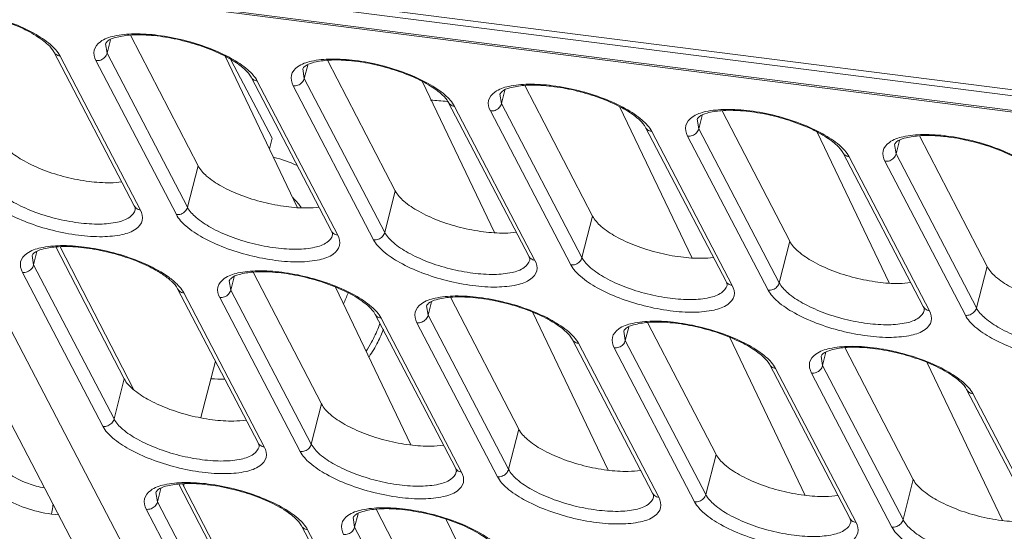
# Model space of a CAD drawing. Header units: millimetres. Extents: x -473 to 23648, y -382 to 1866.
# Tile 156 of 256: x 5666 to 5718, y 420 to 447. Entities that reach past the tile are written whole.
import ezdxf

# ---------------------------------------------------------------- set-up
doc = ezdxf.new("R2010")
doc.units = ezdxf.units.MM
doc.header["$LTSCALE"] = 80
for name, color, linetype in [('08_ALL_DRAFTS', 7, 'CONTINUOUS'), ('09_ALL_ROUNDS', 7, 'CONTINUOUS'), ('20_ALL_FEATURES', 7, 'CONTINUOUS')]:
    doc.layers.add(name, color=color, linetype=linetype)

msp = doc.modelspace()

# ---------------------------------------------------------------- linework, layer by layer
at = {"layer": '08_ALL_DRAFTS', "linetype": 'Continuous', "lineweight": 0}
for p, q in [((5672.118, 427.696), (5668.221, 435.259)), ((5676.338, 419.506), (5674.682, 422.72))]:
    msp.add_line(p, q, dxfattribs=at)
at = {"layer": '09_ALL_ROUNDS', "linetype": 'Continuous', "lineweight": 0}
for p, q in [((5644.019, 452.776), (5775.88, 435.943)), ((5776.317, 435.107), (5644.456, 451.94)), ((5776.419, 435.016), (5644.558, 451.849)), ((5652.602, 450.822), (5672.457, 412.807)), ((5655.36, 450.47), (5676.402, 410.183)), ((5670.695, 445.511), (5670.613, 446.012)), ((5670.695, 445.511), (5670.875, 446.218)), ((5667.88, 445.582), (5672.137, 437.432)), ((5674.952, 437.36), (5670.695, 445.511)), ((5668.209, 445.363), (5672.466, 437.213)), ((5674.363, 436.971), (5670.106, 445.121)), ((5680.761, 437.355), (5676.958, 445.322)), ((5681.13, 444.179), (5681.31, 444.885)), ((5681.13, 444.179), (5681.048, 444.68)), ((5678.315, 444.25), (5682.572, 436.1)), ((5678.644, 444.031), (5682.901, 435.881)), ((5685.387, 436.028), (5681.13, 444.179)), ((5691.196, 436.023), (5687.393, 443.99)), ((5684.798, 435.639), (5680.541, 443.789)), ((5691.565, 442.847), (5691.483, 443.348)), ((5691.565, 442.847), (5691.745, 443.553)), ((5688.75, 442.918), (5693.008, 434.767)), ((5695.822, 434.696), (5691.565, 442.847)), ((5689.079, 442.699), (5693.336, 434.549)), ((5695.234, 434.307), (5690.976, 442.457)), ((5701.631, 434.691), (5697.828, 442.658)), ((5702, 441.515), (5701.918, 442.016)), ((5702, 441.515), (5702.18, 442.221)), ((5699.186, 441.586), (5703.443, 433.435)), ((5699.514, 441.367), (5703.771, 433.217)), ((5706.257, 433.364), (5702, 441.515)), ((5712.066, 433.359), (5708.263, 441.326)), ((5705.669, 432.974), (5701.412, 441.125)), ((5712.435, 440.182), (5712.353, 440.684)), ((5712.435, 440.182), (5712.615, 440.889)), ((5709.621, 440.254), (5713.878, 432.103)), ((5716.692, 432.032), (5712.435, 440.182)), ((5709.949, 440.035), (5714.206, 431.885)), ((5716.104, 431.642), (5711.847, 439.793)), ((5674.952, 437.36), (5675.51, 439.556)), ((5685.387, 436.028), (5685.946, 438.224)), ((5695.822, 434.696), (5696.381, 436.892)), ((5706.257, 433.364), (5706.816, 435.56)), ((5666.809, 434.304), (5666.989, 435.01)), ((5666.809, 434.304), (5666.727, 434.805)), ((5670.478, 425.764), (5666.221, 433.914)), ((5671.067, 426.153), (5666.809, 434.304)), ((5716.692, 432.032), (5717.251, 434.227)), ((5677.244, 432.972), (5677.162, 433.473)), ((5677.244, 432.972), (5677.424, 433.678)), ((5674.43, 433.043), (5678.687, 424.892)), ((5681.502, 424.821), (5677.244, 432.972)), ((5686.765, 424.777), (5682.778, 433.129)), ((5674.758, 432.824), (5679.016, 424.674)), ((5680.913, 424.431), (5676.656, 432.582)), ((5687.68, 431.639), (5687.598, 432.141)), ((5687.68, 431.639), (5687.859, 432.346)), ((5684.865, 431.711), (5689.122, 423.56)), ((5685.193, 431.492), (5689.451, 423.342)), ((5691.937, 423.489), (5687.68, 431.639)), ((5697.2, 423.445), (5693.213, 431.797)), ((5691.348, 423.099), (5687.091, 431.25)), ((5698.115, 430.307), (5698.033, 430.809)), ((5698.115, 430.307), (5698.294, 431.014)), ((5695.3, 430.379), (5699.557, 422.228)), ((5702.372, 422.157), (5698.115, 430.307)), ((5707.635, 422.112), (5703.648, 430.465)), ((5695.629, 430.16), (5699.886, 422.009)), ((5701.783, 421.767), (5697.526, 429.918)), ((5708.55, 428.975), (5708.468, 429.477)), ((5708.55, 428.975), (5708.729, 429.682)), ((5705.735, 429.047), (5709.992, 420.896)), ((5706.064, 428.828), (5710.321, 420.677)), ((5712.807, 420.825), (5708.55, 428.975)), ((5718.07, 420.78), (5714.084, 429.133)), ((5671.067, 426.153), (5671.607, 428.278)), ((5712.218, 420.435), (5707.961, 428.586)), ((5716.17, 427.714), (5720.427, 419.564)), ((5716.499, 427.496), (5720.756, 419.345)), ((5681.502, 424.821), (5682.042, 426.946)), ((5691.937, 423.489), (5692.477, 425.614)), ((5702.372, 422.157), (5702.912, 424.282)), ((5673.359, 421.764), (5673.538, 422.471)), ((5712.807, 420.825), (5713.347, 422.949)), ((5673.359, 421.764), (5673.277, 422.266)), ((5677.616, 413.614), (5673.359, 421.764)), ((5668.14, 421.073), (5667.755, 421.122)), ((5677.027, 413.224), (5672.77, 421.375)), ((5683.794, 420.432), (5683.712, 420.934)), ((5683.794, 420.432), (5683.974, 421.139)), ((5680.979, 420.504), (5685.236, 412.353)), ((5688.051, 412.282), (5683.794, 420.432)), ((5690.374, 417.216), (5688.643, 420.842)), ((5681.308, 420.285), (5685.565, 412.134))]:
    msp.add_line(p, q, dxfattribs=at)
for centre, radius, start, end in [((5690.211, 465.721), 22.814, 263.9744, 266.1803), ((5690.221, 465.864), 22.957, 266.1782, 266.3402), ((5671.942, 431.099), 3.187, 46.8069, 49.7155), ((5671.494, 430.249), 4.208, 49.0613, 53.0849)]:
    msp.add_arc(centre, radius, start, end, dxfattribs=at)
for points, knots in [([(5667.573, 445.962), (5667.381, 446.143), (5666.88, 446.503), (5665.972, 446.962), (5664.868, 447.364), (5663.678, 447.659), (5662.527, 447.815), (5661.526, 447.832), (5660.797, 447.713), (5660.343, 447.559), (5660.206, 447.395), (5660.178, 447.344)], [0, 0, 0, 0, 0.790711, 1.837041, 3.046555, 4.308139, 5.505741, 6.528896, 7.286851, 7.737953, 7.91093, 7.91093, 7.91093, 7.91093]), ([(5660.635, 447.75), (5660.979, 447.825), (5661.76, 447.899), (5663.002, 447.81), (5664.335, 447.553), (5665.633, 447.147), (5666.772, 446.632), (5667.433, 446.2), (5667.701, 445.967)], [0, 0, 0, 0, 1.057978, 2.333062, 3.726785, 5.122432, 6.403071, 7.469547, 7.469547, 7.469547, 7.469547]), ([(5670.106, 445.121), (5670.02, 445.287), (5669.918, 445.698), (5670.379, 446.225), (5670.814, 446.362), (5671.07, 446.418)], [0, 0, 0, 0, 0.560358, 1.117798, 1.903198, 1.903198, 1.903198, 1.903198]), ([(5678.009, 444.63), (5677.816, 444.811), (5677.315, 445.171), (5676.407, 445.63), (5675.303, 446.032), (5674.113, 446.327), (5672.962, 446.483), (5671.962, 446.5), (5671.232, 446.381), (5670.778, 446.227), (5670.641, 446.063), (5670.613, 446.012)], [0, 0, 0, 0, 0.790711, 1.837041, 3.046555, 4.308139, 5.505741, 6.528896, 7.286851, 7.737953, 7.91093, 7.91093, 7.91093, 7.91093]), ([(5671.07, 446.418), (5671.415, 446.493), (5672.195, 446.567), (5673.437, 446.478), (5674.771, 446.221), (5676.068, 445.815), (5677.208, 445.3), (5677.868, 444.868), (5678.136, 444.635)], [0, 0, 0, 0, 1.057978, 2.333062, 3.726785, 5.122432, 6.403071, 7.469547, 7.469547, 7.469547, 7.469547]), ([(5668.209, 445.363), (5668.13, 445.374), (5667.996, 445.425), (5667.906, 445.533), (5667.88, 445.582)], [0, 0, 0, 0, 0.2396081, 0.406425, 0.406425, 0.406425, 0.406425]), ([(5670.106, 445.121), (5670.19, 445.111), (5670.368, 445.133), (5670.586, 445.277), (5670.675, 445.431), (5670.695, 445.511)], [0, 0, 0, 0, 0.2542771, 0.5127048, 0.7610326, 0.7610326, 0.7610326, 0.7610326]), ([(5680.541, 443.789), (5680.455, 443.955), (5680.353, 444.366), (5680.814, 444.893), (5681.249, 445.03), (5681.505, 445.086)], [0, 0, 0, 0, 0.560358, 1.117798, 1.903198, 1.903198, 1.903198, 1.903198]), ([(5688.444, 443.298), (5688.252, 443.478), (5687.75, 443.838), (5686.842, 444.298), (5685.738, 444.7), (5684.548, 444.995), (5683.397, 445.151), (5682.397, 445.168), (5681.667, 445.049), (5681.213, 444.895), (5681.076, 444.731), (5681.048, 444.68)], [0, 0, 0, 0, 0.790711, 1.837041, 3.046555, 4.308139, 5.505741, 6.528896, 7.286851, 7.737953, 7.91093, 7.91093, 7.91093, 7.91093]), ([(5681.505, 445.086), (5681.85, 445.161), (5682.63, 445.235), (5683.872, 445.146), (5685.206, 444.889), (5686.503, 444.483), (5687.643, 443.968), (5688.303, 443.536), (5688.571, 443.303)], [0, 0, 0, 0, 1.057978, 2.333062, 3.726785, 5.122432, 6.403071, 7.469547, 7.469547, 7.469547, 7.469547]), ([(5678.644, 444.031), (5678.565, 444.042), (5678.431, 444.093), (5678.341, 444.201), (5678.315, 444.25)], [0, 0, 0, 0, 0.2396081, 0.406425, 0.406425, 0.406425, 0.406425]), ([(5680.541, 443.789), (5680.625, 443.778), (5680.803, 443.801), (5681.021, 443.945), (5681.11, 444.099), (5681.13, 444.179)], [0, 0, 0, 0, 0.2542771, 0.5127048, 0.7610326, 0.7610326, 0.7610326, 0.7610326]), ([(5698.879, 441.966), (5698.687, 442.146), (5698.185, 442.506), (5697.277, 442.966), (5696.173, 443.368), (5694.983, 443.663), (5693.832, 443.818), (5692.832, 443.836), (5692.102, 443.717), (5691.648, 443.563), (5691.511, 443.398), (5691.483, 443.348)], [0, 0, 0, 0, 0.790711, 1.837041, 3.046555, 4.308139, 5.505741, 6.528896, 7.286851, 7.737953, 7.91093, 7.91093, 7.91093, 7.91093]), ([(5691.94, 443.754), (5692.285, 443.829), (5693.065, 443.903), (5694.307, 443.814), (5695.641, 443.557), (5696.938, 443.151), (5698.078, 442.636), (5698.738, 442.204), (5699.007, 441.971)], [0, 0, 0, 0, 1.057978, 2.333062, 3.726785, 5.122432, 6.403071, 7.469547, 7.469547, 7.469547, 7.469547]), ([(5690.976, 442.457), (5690.89, 442.623), (5690.788, 443.034), (5691.249, 443.561), (5691.684, 443.698), (5691.94, 443.754)], [0, 0, 0, 0, 0.560358, 1.117798, 1.903198, 1.903198, 1.903198, 1.903198]), ([(5689.079, 442.699), (5689, 442.709), (5688.866, 442.761), (5688.776, 442.869), (5688.751, 442.918)], [0, 0, 0, 0, 0.2396081, 0.406425, 0.406425, 0.406425, 0.406425]), ([(5690.976, 442.457), (5691.061, 442.446), (5691.238, 442.469), (5691.456, 442.613), (5691.545, 442.766), (5691.565, 442.847)], [0, 0, 0, 0, 0.2542771, 0.5127048, 0.7610326, 0.7610326, 0.7610326, 0.7610326]), ([(5701.412, 441.125), (5701.325, 441.291), (5701.223, 441.702), (5701.684, 442.229), (5702.119, 442.366), (5702.375, 442.422)], [0, 0, 0, 0, 0.560358, 1.117798, 1.903198, 1.903198, 1.903198, 1.903198]), ([(5709.314, 440.634), (5709.122, 440.814), (5708.62, 441.174), (5707.712, 441.633), (5706.608, 442.036), (5705.418, 442.33), (5704.267, 442.486), (5703.267, 442.503), (5702.538, 442.385), (5702.083, 442.231), (5701.946, 442.066), (5701.918, 442.016)], [0, 0, 0, 0, 0.790711, 1.837041, 3.046555, 4.308139, 5.505741, 6.528896, 7.286851, 7.737953, 7.91093, 7.91093, 7.91093, 7.91093]), ([(5702.375, 442.422), (5702.72, 442.497), (5703.5, 442.571), (5704.743, 442.482), (5706.076, 442.225), (5707.374, 441.818), (5708.513, 441.303), (5709.173, 440.872), (5709.442, 440.639)], [0, 0, 0, 0, 1.057978, 2.333062, 3.726785, 5.122432, 6.403071, 7.469547, 7.469547, 7.469547, 7.469547]), ([(5699.514, 441.367), (5699.435, 441.377), (5699.301, 441.429), (5699.212, 441.537), (5699.186, 441.586)], [0, 0, 0, 0, 0.2396081, 0.406425, 0.406425, 0.406425, 0.406425]), ([(5701.412, 441.125), (5701.496, 441.114), (5701.673, 441.137), (5701.892, 441.281), (5701.98, 441.434), (5702, 441.515)], [0, 0, 0, 0, 0.2542771, 0.5127048, 0.7610326, 0.7610326, 0.7610326, 0.7610326]), ([(5712.81, 441.09), (5713.155, 441.165), (5713.935, 441.239), (5715.178, 441.15), (5716.511, 440.893), (5717.809, 440.486), (5718.948, 439.971), (5719.608, 439.54), (5719.877, 439.307)], [0, 0, 0, 0, 1.057978, 2.333062, 3.726785, 5.122432, 6.403071, 7.469547, 7.469547, 7.469547, 7.469547]), ([(5711.847, 439.793), (5711.76, 439.958), (5711.658, 440.369), (5712.119, 440.897), (5712.555, 441.034), (5712.81, 441.09)], [0, 0, 0, 0, 0.560358, 1.117798, 1.903198, 1.903198, 1.903198, 1.903198]), ([(5719.749, 439.302), (5719.557, 439.482), (5719.056, 439.842), (5718.147, 440.301), (5717.043, 440.703), (5715.853, 440.998), (5714.703, 441.154), (5713.702, 441.171), (5712.973, 441.053), (5712.518, 440.898), (5712.381, 440.734), (5712.353, 440.684)], [0, 0, 0, 0, 0.790711, 1.837041, 3.046555, 4.308139, 5.505741, 6.528896, 7.286851, 7.737953, 7.91093, 7.91093, 7.91093, 7.91093]), ([(5709.949, 440.035), (5709.87, 440.045), (5709.736, 440.097), (5709.647, 440.205), (5709.621, 440.254)], [0, 0, 0, 0, 0.2396081, 0.406425, 0.406425, 0.406425, 0.406425]), ([(5711.847, 439.793), (5711.931, 439.782), (5712.108, 439.805), (5712.327, 439.948), (5712.415, 440.102), (5712.435, 440.182)], [0, 0, 0, 0, 0.2542771, 0.5127048, 0.7610326, 0.7610326, 0.7610326, 0.7610326]), ([(5672.188, 437.222), (5672.148, 437.065), (5671.86, 436.742), (5671.174, 436.525), (5670.252, 436.439), (5669.147, 436.517), (5667.963, 436.745), (5666.811, 437.105), (5665.797, 437.564), (5665.016, 438.072), (5664.626, 438.484), (5664.517, 438.692)], [0, 0, 0, 0, 0.486322, 1.184001, 2.12345, 3.255557, 4.493079, 5.732595, 6.87048, 7.818651, 8.524498, 8.524498, 8.524498, 8.524498]), ([(5672.466, 437.213), (5672.553, 437.047), (5672.655, 436.636), (5672.193, 436.109), (5671.418, 435.865), (5670.379, 435.768), (5669.135, 435.856), (5667.802, 436.113), (5666.505, 436.519), (5665.363, 437.036), (5664.486, 437.608), (5664.05, 438.07), (5663.928, 438.303)], [0, 0, 0, 0, 0.560358, 1.117798, 1.903198, 2.961176, 4.23626, 5.629983, 7.02563, 8.30627, 9.372745, 10.161558, 10.161558, 10.161558, 10.161558]), ([(5672.466, 437.213), (5672.387, 437.223), (5672.253, 437.275), (5672.163, 437.382), (5672.138, 437.432)], [0, 0, 0, 0, 0.2396078, 0.406425, 0.406425, 0.406425, 0.406425]), ([(5672.188, 437.222), (5672.191, 437.236), (5672.194, 437.273), (5672.186, 437.309), (5672.179, 437.331)], [0, 0, 0, 0, 0.0409591, 0.1104663, 0.1104663, 0.1104663, 0.1104663]), ([(5674.363, 436.971), (5674.447, 436.96), (5674.625, 436.983), (5674.843, 437.126), (5674.932, 437.28), (5674.952, 437.36)], [0, 0, 0, 0, 0.2542775, 0.5127044, 0.7610325, 0.7610325, 0.7610325, 0.7610325]), ([(5682.623, 435.89), (5682.583, 435.733), (5682.295, 435.41), (5681.609, 435.193), (5680.687, 435.107), (5679.582, 435.185), (5678.399, 435.413), (5677.246, 435.773), (5676.232, 436.232), (5675.451, 436.74), (5675.061, 437.152), (5674.952, 437.36)], [0, 0, 0, 0, 0.486322, 1.184001, 2.12345, 3.255557, 4.493079, 5.732595, 6.87048, 7.818651, 8.524498, 8.524498, 8.524498, 8.524498]), ([(5682.901, 435.881), (5682.988, 435.715), (5683.09, 435.304), (5682.628, 434.777), (5681.853, 434.533), (5680.814, 434.435), (5679.57, 434.524), (5678.237, 434.781), (5676.94, 435.187), (5675.798, 435.704), (5674.922, 436.275), (5674.485, 436.738), (5674.363, 436.971)], [0, 0, 0, 0, 0.560358, 1.117798, 1.903198, 2.961176, 4.23626, 5.629983, 7.02563, 8.30627, 9.372745, 10.161558, 10.161558, 10.161558, 10.161558]), ([(5682.901, 435.881), (5682.822, 435.891), (5682.688, 435.943), (5682.598, 436.05), (5682.573, 436.1)], [0, 0, 0, 0, 0.2396078, 0.406425, 0.406425, 0.406425, 0.406425]), ([(5682.623, 435.89), (5682.626, 435.904), (5682.629, 435.941), (5682.621, 435.977), (5682.614, 435.999)], [0, 0, 0, 0, 0.0409591, 0.1104663, 0.1104663, 0.1104663, 0.1104663]), ([(5684.798, 435.639), (5684.883, 435.628), (5685.06, 435.651), (5685.278, 435.794), (5685.367, 435.948), (5685.387, 436.028)], [0, 0, 0, 0, 0.2542775, 0.5127044, 0.7610325, 0.7610325, 0.7610325, 0.7610325]), ([(5693.058, 434.558), (5693.018, 434.401), (5692.731, 434.078), (5692.044, 433.861), (5691.122, 433.775), (5690.017, 433.853), (5688.834, 434.081), (5687.681, 434.441), (5686.667, 434.9), (5685.886, 435.408), (5685.496, 435.82), (5685.387, 436.028)], [0, 0, 0, 0, 0.486322, 1.184001, 2.12345, 3.255557, 4.493079, 5.732595, 6.87048, 7.818651, 8.524498, 8.524498, 8.524498, 8.524498]), ([(5693.336, 434.549), (5693.423, 434.383), (5693.525, 433.972), (5693.063, 433.445), (5692.288, 433.201), (5691.249, 433.103), (5690.005, 433.192), (5688.672, 433.449), (5687.375, 433.855), (5686.234, 434.372), (5685.357, 434.943), (5684.92, 435.406), (5684.798, 435.639)], [0, 0, 0, 0, 0.560358, 1.117798, 1.903198, 2.961176, 4.23626, 5.629983, 7.02563, 8.30627, 9.372745, 10.161558, 10.161558, 10.161558, 10.161558]), ([(5666.221, 433.914), (5666.134, 434.08), (5666.032, 434.491), (5666.493, 435.018), (5666.929, 435.155), (5667.184, 435.211)], [0, 0, 0, 0, 0.560358, 1.117798, 1.903198, 1.903198, 1.903198, 1.903198]), ([(5667.992, 435.259), (5667.74, 435.238), (5667.347, 435.174), (5666.892, 435.02), (5666.755, 434.855), (5666.727, 434.805)], [0, 0, 0, 0, 0.757954, 1.209057, 1.382034, 1.382034, 1.382034, 1.382034]), ([(5667.184, 435.211), (5667.529, 435.286), (5668.309, 435.36), (5669.552, 435.271), (5670.885, 435.014), (5672.182, 434.608), (5673.233, 434.132), (5673.815, 433.768), (5674.021, 433.614)], [0, 0, 0, 0, 1.057978, 2.333062, 3.726785, 5.122432, 6.403071, 7.175391, 7.175391, 7.175391, 7.175391]), ([(5674.002, 433.531), (5673.842, 433.666), (5673.382, 433.987), (5672.521, 434.423), (5671.417, 434.825), (5670.228, 435.119), (5669.076, 435.276), (5668.332, 435.288), (5667.992, 435.259)], [0, 0, 0, 0, 0.629669, 1.675999, 2.885513, 4.147097, 5.344698, 6.367854, 6.367854, 6.367854, 6.367854]), ([(5693.336, 434.549), (5693.257, 434.559), (5693.123, 434.611), (5693.034, 434.718), (5693.008, 434.767)], [0, 0, 0, 0, 0.2396078, 0.406425, 0.406425, 0.406425, 0.406425]), ([(5693.058, 434.558), (5693.062, 434.571), (5693.064, 434.609), (5693.056, 434.645), (5693.049, 434.667)], [0, 0, 0, 0, 0.0409591, 0.1104663, 0.1104663, 0.1104663, 0.1104663]), ([(5695.234, 434.307), (5695.318, 434.296), (5695.495, 434.319), (5695.714, 434.462), (5695.802, 434.616), (5695.822, 434.696)], [0, 0, 0, 0, 0.2542775, 0.5127044, 0.7610325, 0.7610325, 0.7610325, 0.7610325]), ([(5703.494, 433.226), (5703.453, 433.069), (5703.166, 432.746), (5702.479, 432.529), (5701.557, 432.443), (5700.452, 432.521), (5699.269, 432.749), (5698.116, 433.109), (5697.102, 433.568), (5696.321, 434.076), (5695.931, 434.488), (5695.822, 434.696)], [0, 0, 0, 0, 0.486322, 1.184001, 2.12345, 3.255557, 4.493079, 5.732595, 6.87048, 7.818651, 8.524498, 8.524498, 8.524498, 8.524498]), ([(5666.221, 433.914), (5666.305, 433.903), (5666.482, 433.926), (5666.701, 434.07), (5666.789, 434.223), (5666.809, 434.304)], [0, 0, 0, 0, 0.2542771, 0.5127048, 0.7610326, 0.7610326, 0.7610326, 0.7610326]), ([(5684.558, 432.091), (5684.366, 432.271), (5683.865, 432.631), (5682.956, 433.09), (5681.852, 433.493), (5680.663, 433.787), (5679.512, 433.943), (5678.511, 433.96), (5677.782, 433.842), (5677.327, 433.688), (5677.191, 433.523), (5677.162, 433.473)], [0, 0, 0, 0, 0.790711, 1.837041, 3.046555, 4.308139, 5.505741, 6.528896, 7.286851, 7.737953, 7.91093, 7.91093, 7.91093, 7.91093]), ([(5677.619, 433.879), (5677.964, 433.954), (5678.744, 434.028), (5679.987, 433.939), (5681.32, 433.682), (5682.618, 433.275), (5683.757, 432.76), (5684.417, 432.329), (5684.686, 432.096)], [0, 0, 0, 0, 1.057978, 2.333062, 3.726785, 5.122432, 6.403071, 7.469547, 7.469547, 7.469547, 7.469547]), ([(5703.771, 433.217), (5703.858, 433.051), (5703.96, 432.64), (5703.498, 432.112), (5702.723, 431.869), (5701.684, 431.771), (5700.44, 431.86), (5699.107, 432.117), (5697.81, 432.523), (5696.669, 433.039), (5695.792, 433.611), (5695.355, 434.073), (5695.234, 434.307)], [0, 0, 0, 0, 0.560358, 1.117798, 1.903198, 2.961176, 4.23626, 5.629983, 7.02563, 8.30627, 9.372745, 10.161558, 10.161558, 10.161558, 10.161558]), ([(5676.656, 432.582), (5676.569, 432.748), (5676.467, 433.159), (5676.928, 433.686), (5677.364, 433.823), (5677.619, 433.879)], [0, 0, 0, 0, 0.560358, 1.117798, 1.903198, 1.903198, 1.903198, 1.903198]), ([(5703.771, 433.217), (5703.692, 433.227), (5703.558, 433.279), (5703.469, 433.386), (5703.443, 433.435)], [0, 0, 0, 0, 0.2396078, 0.406425, 0.406425, 0.406425, 0.406425]), ([(5674.758, 432.824), (5674.679, 432.834), (5674.545, 432.886), (5674.456, 432.994), (5674.43, 433.043)], [0, 0, 0, 0, 0.2396081, 0.406425, 0.406425, 0.406425, 0.406425]), ([(5676.656, 432.582), (5676.74, 432.571), (5676.917, 432.594), (5677.136, 432.738), (5677.224, 432.891), (5677.244, 432.972)], [0, 0, 0, 0, 0.2542771, 0.5127048, 0.7610326, 0.7610326, 0.7610326, 0.7610326]), ([(5703.494, 433.226), (5703.497, 433.239), (5703.5, 433.276), (5703.491, 433.313), (5703.485, 433.335)], [0, 0, 0, 0, 0.0409591, 0.1104663, 0.1104663, 0.1104663, 0.1104663]), ([(5705.669, 432.974), (5705.753, 432.964), (5705.93, 432.986), (5706.149, 433.13), (5706.237, 433.284), (5706.257, 433.364)], [0, 0, 0, 0, 0.2542775, 0.5127044, 0.7610325, 0.7610325, 0.7610325, 0.7610325]), ([(5714.206, 431.885), (5714.293, 431.719), (5714.395, 431.308), (5713.933, 430.78), (5713.158, 430.537), (5712.119, 430.439), (5710.875, 430.528), (5709.542, 430.785), (5708.245, 431.191), (5707.104, 431.707), (5706.227, 432.279), (5705.79, 432.741), (5705.669, 432.974)], [0, 0, 0, 0, 0.560358, 1.117798, 1.903198, 2.961176, 4.23626, 5.629983, 7.02563, 8.30627, 9.372745, 10.161558, 10.161558, 10.161558, 10.161558]), ([(5713.929, 431.894), (5713.888, 431.737), (5713.601, 431.414), (5712.915, 431.197), (5711.992, 431.111), (5710.887, 431.189), (5709.704, 431.417), (5708.551, 431.777), (5707.537, 432.235), (5706.756, 432.744), (5706.366, 433.155), (5706.257, 433.364)], [0, 0, 0, 0, 0.486322, 1.184001, 2.12345, 3.255557, 4.493079, 5.732595, 6.87048, 7.818651, 8.524498, 8.524498, 8.524498, 8.524498]), ([(5687.091, 431.25), (5687.004, 431.415), (5686.902, 431.826), (5687.364, 432.354), (5687.799, 432.491), (5688.054, 432.547)], [0, 0, 0, 0, 0.560358, 1.117798, 1.903198, 1.903198, 1.903198, 1.903198]), ([(5694.993, 430.759), (5694.801, 430.939), (5694.3, 431.299), (5693.391, 431.758), (5692.287, 432.16), (5691.098, 432.455), (5689.947, 432.611), (5688.946, 432.628), (5688.217, 432.51), (5687.762, 432.355), (5687.626, 432.191), (5687.598, 432.141)], [0, 0, 0, 0, 0.790711, 1.837041, 3.046555, 4.308139, 5.505741, 6.528896, 7.286851, 7.737953, 7.91093, 7.91093, 7.91093, 7.91093]), ([(5688.054, 432.547), (5688.399, 432.622), (5689.179, 432.696), (5690.422, 432.607), (5691.755, 432.35), (5693.053, 431.943), (5694.192, 431.428), (5694.852, 430.997), (5695.121, 430.764)], [0, 0, 0, 0, 1.057978, 2.333062, 3.726785, 5.122432, 6.403071, 7.469547, 7.469547, 7.469547, 7.469547]), ([(5714.206, 431.885), (5714.127, 431.895), (5713.993, 431.946), (5713.904, 432.054), (5713.878, 432.103)], [0, 0, 0, 0, 0.2396078, 0.406425, 0.406425, 0.406425, 0.406425]), ([(5713.929, 431.894), (5713.932, 431.907), (5713.935, 431.944), (5713.926, 431.981), (5713.92, 432.003)], [0, 0, 0, 0, 0.0409591, 0.1104663, 0.1104663, 0.1104663, 0.1104663]), ([(5716.104, 431.642), (5716.188, 431.632), (5716.365, 431.654), (5716.584, 431.798), (5716.672, 431.952), (5716.692, 432.032)], [0, 0, 0, 0, 0.2542775, 0.5127044, 0.7610325, 0.7610325, 0.7610325, 0.7610325]), ([(5724.364, 430.562), (5724.323, 430.405), (5724.036, 430.082), (5723.35, 429.865), (5722.427, 429.779), (5721.323, 429.857), (5720.139, 430.085), (5718.986, 430.445), (5717.972, 430.903), (5717.191, 431.412), (5716.801, 431.823), (5716.692, 432.032)], [0, 0, 0, 0, 0.486322, 1.184001, 2.12345, 3.255557, 4.493079, 5.732595, 6.87048, 7.818651, 8.524498, 8.524498, 8.524498, 8.524498]), ([(5685.193, 431.492), (5685.114, 431.502), (5684.98, 431.554), (5684.891, 431.662), (5684.865, 431.711)], [0, 0, 0, 0, 0.2396081, 0.406425, 0.406425, 0.406425, 0.406425]), ([(5687.091, 431.25), (5687.175, 431.239), (5687.352, 431.262), (5687.571, 431.405), (5687.659, 431.559), (5687.68, 431.639)], [0, 0, 0, 0, 0.2542771, 0.5127048, 0.7610326, 0.7610326, 0.7610326, 0.7610326]), ([(5698.49, 431.214), (5698.834, 431.29), (5699.614, 431.363), (5700.857, 431.275), (5702.19, 431.018), (5703.488, 430.611), (5704.627, 430.096), (5705.288, 429.665), (5705.556, 429.432)], [0, 0, 0, 0, 1.057978, 2.333062, 3.726785, 5.122432, 6.403071, 7.469547, 7.469547, 7.469547, 7.469547]), ([(5724.641, 430.552), (5724.728, 430.387), (5724.83, 429.976), (5724.368, 429.448), (5723.593, 429.205), (5722.554, 429.107), (5721.31, 429.195), (5719.977, 429.453), (5718.68, 429.859), (5717.539, 430.375), (5716.662, 430.947), (5716.225, 431.409), (5716.104, 431.642)], [0, 0, 0, 0, 0.560358, 1.117798, 1.903198, 2.961176, 4.23626, 5.629983, 7.02563, 8.30627, 9.372745, 10.161558, 10.161558, 10.161558, 10.161558]), ([(5697.526, 429.918), (5697.439, 430.083), (5697.337, 430.494), (5697.799, 431.022), (5698.234, 431.159), (5698.49, 431.214)], [0, 0, 0, 0, 0.560358, 1.117798, 1.903198, 1.903198, 1.903198, 1.903198]), ([(5705.428, 429.427), (5705.236, 429.607), (5704.735, 429.967), (5703.826, 430.426), (5702.722, 430.828), (5701.533, 431.123), (5700.382, 431.279), (5699.381, 431.296), (5698.652, 431.178), (5698.198, 431.023), (5698.061, 430.859), (5698.033, 430.809)], [0, 0, 0, 0, 0.790711, 1.837041, 3.046555, 4.308139, 5.505741, 6.528896, 7.286851, 7.737953, 7.91093, 7.91093, 7.91093, 7.91093]), ([(5695.629, 430.16), (5695.549, 430.17), (5695.415, 430.222), (5695.326, 430.33), (5695.3, 430.379)], [0, 0, 0, 0, 0.2396081, 0.406425, 0.406425, 0.406425, 0.406425]), ([(5697.526, 429.918), (5697.61, 429.907), (5697.787, 429.93), (5698.006, 430.073), (5698.094, 430.227), (5698.115, 430.307)], [0, 0, 0, 0, 0.2542771, 0.5127048, 0.7610326, 0.7610326, 0.7610326, 0.7610326]), ([(5707.961, 428.586), (5707.874, 428.751), (5707.772, 429.162), (5708.234, 429.69), (5708.669, 429.826), (5708.925, 429.882)], [0, 0, 0, 0, 0.560358, 1.117798, 1.903198, 1.903198, 1.903198, 1.903198]), ([(5715.863, 428.094), (5715.671, 428.275), (5715.17, 428.635), (5714.261, 429.094), (5713.157, 429.496), (5711.968, 429.791), (5710.817, 429.947), (5709.816, 429.964), (5709.087, 429.845), (5708.633, 429.691), (5708.496, 429.527), (5708.468, 429.477)], [0, 0, 0, 0, 0.790711, 1.837041, 3.046555, 4.308139, 5.505741, 6.528896, 7.286851, 7.737953, 7.91093, 7.91093, 7.91093, 7.91093]), ([(5708.925, 429.882), (5709.269, 429.958), (5710.049, 430.031), (5711.292, 429.942), (5712.625, 429.686), (5713.923, 429.279), (5715.062, 428.764), (5715.723, 428.333), (5715.991, 428.099)], [0, 0, 0, 0, 1.057978, 2.333062, 3.726785, 5.122432, 6.403071, 7.469547, 7.469547, 7.469547, 7.469547]), ([(5706.064, 428.828), (5705.984, 428.838), (5705.85, 428.89), (5705.761, 428.997), (5705.735, 429.047)], [0, 0, 0, 0, 0.2396081, 0.406425, 0.406425, 0.406425, 0.406425]), ([(5707.961, 428.586), (5708.045, 428.575), (5708.222, 428.598), (5708.441, 428.741), (5708.529, 428.895), (5708.55, 428.975)], [0, 0, 0, 0, 0.2542771, 0.5127048, 0.7610326, 0.7610326, 0.7610326, 0.7610326]), ([(5716.499, 427.496), (5716.419, 427.506), (5716.285, 427.558), (5716.196, 427.665), (5716.17, 427.715)], [0, 0, 0, 0, 0.2396081, 0.406425, 0.406425, 0.406425, 0.406425]), ([(5670.478, 425.764), (5670.562, 425.753), (5670.739, 425.776), (5670.958, 425.919), (5671.046, 426.073), (5671.067, 426.153)], [0, 0, 0, 0, 0.2542775, 0.5127044, 0.7610325, 0.7610325, 0.7610325, 0.7610325]), ([(5678.738, 424.683), (5678.697, 424.526), (5678.41, 424.203), (5677.724, 423.986), (5676.801, 423.9), (5675.697, 423.978), (5674.513, 424.206), (5673.36, 424.566), (5672.346, 425.025), (5671.565, 425.533), (5671.175, 425.945), (5671.067, 426.153)], [0, 0, 0, 0, 0.486322, 1.184001, 2.12345, 3.255557, 4.493079, 5.732595, 6.87048, 7.818651, 8.524498, 8.524498, 8.524498, 8.524498]), ([(5679.016, 424.674), (5679.102, 424.508), (5679.204, 424.097), (5678.742, 423.569), (5677.967, 423.326), (5676.928, 423.228), (5675.684, 423.317), (5674.351, 423.574), (5673.054, 423.98), (5671.913, 424.496), (5671.036, 425.068), (5670.599, 425.53), (5670.478, 425.764)], [0, 0, 0, 0, 0.560358, 1.117798, 1.903198, 2.961176, 4.23626, 5.629983, 7.02563, 8.30627, 9.372745, 10.161558, 10.161558, 10.161558, 10.161558]), ([(5667.371, 422.505), (5667.087, 422.561), (5666.408, 422.748), (5665.413, 423.244), (5664.483, 424.034), (5664.013, 424.7), (5663.825, 425.057), (5663.821, 425.065)], [0, 0, 0, 0, 0.869457, 2.102777, 3.305967, 4.492446, 4.517949, 4.517949, 4.517949, 4.517949]), ([(5679.016, 424.674), (5678.936, 424.684), (5678.802, 424.736), (5678.713, 424.843), (5678.687, 424.892)], [0, 0, 0, 0, 0.2396078, 0.406425, 0.406425, 0.406425, 0.406425]), ([(5678.738, 424.683), (5678.741, 424.696), (5678.744, 424.733), (5678.735, 424.77), (5678.729, 424.792)], [0, 0, 0, 0, 0.0409591, 0.1104663, 0.1104663, 0.1104663, 0.1104663]), ([(5680.913, 424.431), (5680.997, 424.421), (5681.174, 424.443), (5681.393, 424.587), (5681.481, 424.741), (5681.502, 424.821)], [0, 0, 0, 0, 0.2542775, 0.5127044, 0.7610325, 0.7610325, 0.7610325, 0.7610325]), ([(5689.173, 423.351), (5689.132, 423.194), (5688.845, 422.871), (5688.159, 422.654), (5687.236, 422.568), (5686.132, 422.646), (5684.948, 422.874), (5683.796, 423.234), (5682.781, 423.692), (5682, 424.201), (5681.611, 424.613), (5681.502, 424.821)], [0, 0, 0, 0, 0.486322, 1.184001, 2.12345, 3.255557, 4.493079, 5.732595, 6.87048, 7.818651, 8.524498, 8.524498, 8.524498, 8.524498]), ([(5689.451, 423.342), (5689.537, 423.176), (5689.639, 422.765), (5689.177, 422.237), (5688.402, 421.994), (5687.363, 421.896), (5686.119, 421.985), (5684.786, 422.242), (5683.489, 422.648), (5682.348, 423.164), (5681.471, 423.736), (5681.035, 424.198), (5680.913, 424.431)], [0, 0, 0, 0, 0.560358, 1.117798, 1.903198, 2.961176, 4.23626, 5.629983, 7.02563, 8.30627, 9.372745, 10.161558, 10.161558, 10.161558, 10.161558]), ([(5689.451, 423.342), (5689.371, 423.352), (5689.237, 423.403), (5689.148, 423.511), (5689.122, 423.56)], [0, 0, 0, 0, 0.2396078, 0.406425, 0.406425, 0.406425, 0.406425]), ([(5689.173, 423.351), (5689.176, 423.364), (5689.179, 423.401), (5689.171, 423.438), (5689.164, 423.46)], [0, 0, 0, 0, 0.0409591, 0.1104663, 0.1104663, 0.1104663, 0.1104663]), ([(5691.348, 423.099), (5691.432, 423.089), (5691.609, 423.111), (5691.828, 423.255), (5691.916, 423.409), (5691.937, 423.489)], [0, 0, 0, 0, 0.2542775, 0.5127044, 0.7610325, 0.7610325, 0.7610325, 0.7610325]), ([(5699.886, 422.009), (5699.972, 421.844), (5700.074, 421.433), (5699.612, 420.905), (5698.837, 420.662), (5697.798, 420.564), (5696.554, 420.652), (5695.221, 420.91), (5693.924, 421.316), (5692.783, 421.832), (5691.906, 422.404), (5691.47, 422.866), (5691.348, 423.099)], [0, 0, 0, 0, 0.560358, 1.117798, 1.903198, 2.961176, 4.23626, 5.629983, 7.02563, 8.30627, 9.372745, 10.161558, 10.161558, 10.161558, 10.161558]), ([(5699.608, 422.019), (5699.567, 421.862), (5699.28, 421.539), (5698.594, 421.322), (5697.671, 421.236), (5696.567, 421.314), (5695.383, 421.542), (5694.231, 421.902), (5693.216, 422.36), (5692.435, 422.869), (5692.046, 423.28), (5691.937, 423.489)], [0, 0, 0, 0, 0.486322, 1.184001, 2.12345, 3.255557, 4.493079, 5.732595, 6.87048, 7.818651, 8.524498, 8.524498, 8.524498, 8.524498]), ([(5672.77, 421.375), (5672.684, 421.54), (5672.581, 421.951), (5673.043, 422.479), (5673.478, 422.616), (5673.734, 422.671)], [0, 0, 0, 0, 0.560358, 1.117798, 1.903198, 1.903198, 1.903198, 1.903198]), ([(5680.672, 420.884), (5680.48, 421.064), (5679.979, 421.424), (5679.071, 421.883), (5677.967, 422.285), (5676.777, 422.58), (5675.626, 422.736), (5674.625, 422.753), (5673.896, 422.635), (5673.442, 422.48), (5673.305, 422.316), (5673.277, 422.266)], [0, 0, 0, 0, 0.790711, 1.837041, 3.046555, 4.308139, 5.505741, 6.528896, 7.286851, 7.737953, 7.91093, 7.91093, 7.91093, 7.91093]), ([(5673.734, 422.671), (5674.078, 422.747), (5674.858, 422.82), (5676.101, 422.732), (5677.434, 422.475), (5678.732, 422.068), (5679.871, 421.553), (5680.532, 421.122), (5680.8, 420.889)], [0, 0, 0, 0, 1.057978, 2.333062, 3.726785, 5.122432, 6.403071, 7.469547, 7.469547, 7.469547, 7.469547]), ([(5667.755, 421.122), (5667.286, 421.182), (5666.366, 421.397), (5665.513, 421.807), (5665.122, 422.056)], [0, 0, 0, 0, 1.419869, 2.810332, 2.810332, 2.810332, 2.810332]), ([(5699.886, 422.009), (5699.806, 422.02), (5699.672, 422.071), (5699.583, 422.179), (5699.557, 422.228)], [0, 0, 0, 0, 0.2396078, 0.406425, 0.406425, 0.406425, 0.406425]), ([(5699.608, 422.019), (5699.611, 422.032), (5699.614, 422.069), (5699.606, 422.106), (5699.599, 422.128)], [0, 0, 0, 0, 0.0409591, 0.1104663, 0.1104663, 0.1104663, 0.1104663]), ([(5701.783, 421.767), (5701.867, 421.756), (5702.044, 421.779), (5702.263, 421.923), (5702.351, 422.077), (5702.372, 422.157)], [0, 0, 0, 0, 0.2542775, 0.5127044, 0.7610325, 0.7610325, 0.7610325, 0.7610325]), ([(5710.043, 420.687), (5710.002, 420.53), (5709.715, 420.207), (5709.029, 419.989), (5708.106, 419.903), (5707.002, 419.982), (5705.818, 420.21), (5704.666, 420.57), (5703.651, 421.028), (5702.87, 421.537), (5702.481, 421.948), (5702.372, 422.157)], [0, 0, 0, 0, 0.486322, 1.184001, 2.12345, 3.255557, 4.493079, 5.732595, 6.87048, 7.818651, 8.524498, 8.524498, 8.524498, 8.524498]), ([(5667.842, 421.653), (5667.838, 421.602), (5667.819, 421.423), (5667.786, 421.246), (5667.755, 421.122)], [0, 0, 0, 0, 0.155574, 0.5385767, 0.5385767, 0.5385767, 0.5385767]), ([(5672.77, 421.375), (5672.854, 421.364), (5673.031, 421.387), (5673.25, 421.53), (5673.338, 421.684), (5673.359, 421.764)], [0, 0, 0, 0, 0.2542771, 0.5127048, 0.7610326, 0.7610326, 0.7610326, 0.7610326]), ([(5691.107, 419.551), (5690.915, 419.732), (5690.414, 420.092), (5689.506, 420.551), (5688.402, 420.953), (5687.212, 421.248), (5686.061, 421.404), (5685.06, 421.421), (5684.331, 421.302), (5683.877, 421.148), (5683.74, 420.984), (5683.712, 420.934)], [0, 0, 0, 0, 0.790711, 1.837041, 3.046555, 4.308139, 5.505741, 6.528896, 7.286851, 7.737953, 7.91093, 7.91093, 7.91093, 7.91093]), ([(5684.169, 421.339), (5684.513, 421.415), (5685.294, 421.488), (5686.536, 421.4), (5687.869, 421.143), (5689.167, 420.736), (5690.306, 420.221), (5690.967, 419.79), (5691.235, 419.556)], [0, 0, 0, 0, 1.057978, 2.333062, 3.726785, 5.122432, 6.403071, 7.469547, 7.469547, 7.469547, 7.469547]), ([(5710.321, 420.677), (5710.407, 420.512), (5710.51, 420.101), (5710.048, 419.573), (5709.273, 419.329), (5708.233, 419.232), (5706.989, 419.32), (5705.656, 419.577), (5704.359, 419.983), (5703.218, 420.5), (5702.341, 421.072), (5701.905, 421.534), (5701.783, 421.767)], [0, 0, 0, 0, 0.560358, 1.117798, 1.903198, 2.961176, 4.23626, 5.629983, 7.02563, 8.30627, 9.372745, 10.161558, 10.161558, 10.161558, 10.161558]), ([(5683.205, 420.043), (5683.119, 420.208), (5683.016, 420.619), (5683.478, 421.147), (5683.913, 421.283), (5684.169, 421.339)], [0, 0, 0, 0, 0.560358, 1.117798, 1.903198, 1.903198, 1.903198, 1.903198]), ([(5710.321, 420.677), (5710.242, 420.687), (5710.107, 420.739), (5710.018, 420.847), (5709.992, 420.896)], [0, 0, 0, 0, 0.2396078, 0.406425, 0.406425, 0.406425, 0.406425]), ([(5681.308, 420.285), (5681.229, 420.295), (5681.094, 420.347), (5681.005, 420.454), (5680.979, 420.504)], [0, 0, 0, 0, 0.2396081, 0.406425, 0.406425, 0.406425, 0.406425]), ([(5683.205, 420.043), (5683.289, 420.032), (5683.466, 420.055), (5683.685, 420.198), (5683.773, 420.352), (5683.794, 420.432)], [0, 0, 0, 0, 0.2542771, 0.5127048, 0.7610326, 0.7610326, 0.7610326, 0.7610326]), ([(5710.043, 420.687), (5710.046, 420.7), (5710.049, 420.737), (5710.041, 420.774), (5710.034, 420.796)], [0, 0, 0, 0, 0.0409591, 0.1104663, 0.1104663, 0.1104663, 0.1104663]), ([(5712.218, 420.435), (5712.302, 420.424), (5712.479, 420.447), (5712.698, 420.591), (5712.786, 420.745), (5712.807, 420.825)], [0, 0, 0, 0, 0.2542775, 0.5127044, 0.7610325, 0.7610325, 0.7610325, 0.7610325]), ([(5720.756, 419.345), (5720.842, 419.18), (5720.945, 418.769), (5720.483, 418.241), (5719.708, 417.997), (5718.668, 417.9), (5717.425, 417.988), (5716.092, 418.245), (5714.794, 418.651), (5713.653, 419.168), (5712.776, 419.74), (5712.34, 420.202), (5712.218, 420.435)], [0, 0, 0, 0, 0.560358, 1.117798, 1.903198, 2.961176, 4.23626, 5.629983, 7.02563, 8.30627, 9.372745, 10.161558, 10.161558, 10.161558, 10.161558]), ([(5720.478, 419.355), (5720.437, 419.198), (5720.15, 418.874), (5719.464, 418.657), (5718.541, 418.571), (5717.437, 418.649), (5716.253, 418.877), (5715.101, 419.238), (5714.087, 419.696), (5713.305, 420.205), (5712.916, 420.616), (5712.807, 420.825)], [0, 0, 0, 0, 0.486322, 1.184001, 2.12345, 3.255557, 4.493079, 5.732595, 6.87048, 7.818651, 8.524498, 8.524498, 8.524498, 8.524498])]:
    msp.add_open_spline(points, degree=3, knots=knots, dxfattribs=at)
for points in [[(5667.88, 445.582), (5667.805, 445.726), (5667.692, 445.851), (5667.573, 445.962)], [(5667.701, 445.967), (5667.9, 445.795), (5668.087, 445.597), (5668.209, 445.363)], [(5678.315, 444.25), (5678.24, 444.394), (5678.127, 444.519), (5678.009, 444.63)], [(5678.136, 444.635), (5678.335, 444.463), (5678.522, 444.264), (5678.644, 444.031)], [(5688.75, 442.918), (5688.675, 443.062), (5688.562, 443.186), (5688.444, 443.298)], [(5688.571, 443.303), (5688.77, 443.131), (5688.957, 442.932), (5689.079, 442.699)], [(5699.186, 441.586), (5699.11, 441.73), (5698.997, 441.854), (5698.879, 441.966)], [(5699.007, 441.971), (5699.205, 441.798), (5699.393, 441.6), (5699.514, 441.367)], [(5709.621, 440.254), (5709.545, 440.398), (5709.432, 440.522), (5709.314, 440.634)], [(5709.442, 440.639), (5709.64, 440.466), (5709.828, 440.268), (5709.949, 440.035)], [(5672.179, 437.331), (5672.169, 437.366), (5672.154, 437.4), (5672.137, 437.432)], [(5682.614, 435.999), (5682.604, 436.034), (5682.589, 436.067), (5682.572, 436.1)], [(5693.049, 434.667), (5693.039, 434.702), (5693.024, 434.735), (5693.008, 434.767)], [(5674.43, 433.043), (5674.354, 433.187), (5674.242, 433.311), (5674.123, 433.423)], [(5674.251, 433.428), (5674.449, 433.255), (5674.637, 433.057), (5674.758, 432.824)], [(5703.485, 433.335), (5703.474, 433.37), (5703.459, 433.403), (5703.443, 433.435)], [(5684.865, 431.711), (5684.789, 431.855), (5684.677, 431.979), (5684.558, 432.091)], [(5684.686, 432.096), (5684.884, 431.923), (5685.072, 431.725), (5685.193, 431.492)], [(5713.92, 432.003), (5713.909, 432.038), (5713.894, 432.071), (5713.878, 432.103)], [(5695.3, 430.379), (5695.224, 430.523), (5695.112, 430.647), (5694.993, 430.759)], [(5695.121, 430.764), (5695.319, 430.591), (5695.507, 430.393), (5695.629, 430.16)], [(5705.735, 429.047), (5705.66, 429.191), (5705.547, 429.315), (5705.428, 429.427)], [(5705.556, 429.432), (5705.754, 429.259), (5705.942, 429.061), (5706.064, 428.828)], [(5716.17, 427.714), (5716.095, 427.859), (5715.982, 427.983), (5715.863, 428.094)], [(5715.991, 428.099), (5716.189, 427.927), (5716.377, 427.729), (5716.499, 427.496)], [(5678.729, 424.792), (5678.718, 424.827), (5678.704, 424.86), (5678.687, 424.892)], [(5689.164, 423.46), (5689.153, 423.495), (5689.139, 423.528), (5689.122, 423.56)], [(5699.599, 422.128), (5699.588, 422.163), (5699.574, 422.196), (5699.557, 422.228)], [(5680.8, 420.889), (5680.999, 420.716), (5681.186, 420.518), (5681.308, 420.285)], [(5710.034, 420.796), (5710.023, 420.83), (5710.009, 420.864), (5709.992, 420.896)], [(5680.979, 420.504), (5680.904, 420.648), (5680.791, 420.772), (5680.672, 420.884)]]:
    msp.add_open_spline(points, degree=3, dxfattribs=at)
at = {"layer": '20_ALL_FEATURES', "linetype": 'Continuous', "lineweight": 0}
for p, q in [((5648.113, 452.566), (5771.437, 436.822)), ((5671.931, 446.467), (5675.51, 439.556)), ((5677.253, 445.169), (5679.424, 441.013)), ((5682.366, 445.134), (5685.946, 438.224)), ((5692.801, 443.802), (5696.381, 436.892)), ((5703.236, 442.47), (5706.816, 435.56)), ((5679.424, 441.013), (5679.282, 440.454)), ((5713.671, 441.138), (5717.251, 434.227)), ((5680.763, 439.565), (5680.724, 439.583)), ((5667.991, 435.259), (5671.607, 428.278)), ((5678.426, 433.927), (5682.042, 426.946)), ((5688.861, 432.595), (5692.477, 425.614)), ((5699.296, 431.263), (5702.912, 424.282)), ((5709.731, 429.931), (5713.347, 422.949)), ((5676.426, 429.221), (5675.665, 426.228)), ((5674.49, 422.711), (5678.138, 415.668)), ((5674.772, 422.72), (5674.743, 422.602)), ((5684.925, 421.379), (5688.573, 414.336))]:
    msp.add_line(p, q, dxfattribs=at)
for centre, radius, start, end in [((5678.094, 433.892), 6.269, 65.1947, 76.7732), ((5677.961, 435.232), 3.676, 36.1585, 45.7843), ((5678.007, 435.268), 3.617, 35.0486, 36.1264), ((5677.557, 434.979), 6.272, 334.2023, 339.8307), ((5678.386, 433.655), 7.177, 338.2863, 340.0919), ((5676.764, 434.979), 6.718, 265.1088, 271.2966)]:
    msp.add_arc(centre, radius, start, end, dxfattribs=at)
for points, knots in [([(5665.075, 440.888), (5665.184, 440.678), (5665.573, 440.264), (5666.354, 439.753), (5667.367, 439.293), (5668.519, 438.932), (5669.703, 438.703), (5670.693, 438.633), (5671.27, 438.672), (5671.467, 438.699)], [0, 0, 0, 0, 0.708529, 1.657236, 2.795164, 4.034401, 5.271552, 6.403523, 7.001402, 7.001402, 7.001402, 7.001402]), ([(5675.51, 439.556), (5675.619, 439.346), (5676.008, 438.932), (5676.789, 438.421), (5677.802, 437.961), (5678.954, 437.6), (5680.138, 437.371), (5681.128, 437.301), (5681.705, 437.34), (5681.902, 437.367)], [0, 0, 0, 0, 0.708529, 1.657236, 2.795164, 4.034401, 5.271552, 6.403523, 7.001402, 7.001402, 7.001402, 7.001402]), ([(5685.946, 438.224), (5686.054, 438.014), (5686.443, 437.6), (5687.224, 437.089), (5688.238, 436.629), (5689.389, 436.267), (5690.573, 436.039), (5691.563, 435.969), (5692.14, 436.008), (5692.337, 436.035)], [0, 0, 0, 0, 0.708529, 1.657236, 2.795164, 4.034401, 5.271552, 6.403523, 7.001402, 7.001402, 7.001402, 7.001402]), ([(5696.381, 436.892), (5696.489, 436.682), (5696.878, 436.268), (5697.659, 435.757), (5698.673, 435.297), (5699.824, 434.935), (5701.008, 434.707), (5701.998, 434.637), (5702.575, 434.676), (5702.772, 434.703)], [0, 0, 0, 0, 0.708529, 1.657236, 2.795164, 4.034401, 5.271552, 6.403523, 7.001402, 7.001402, 7.001402, 7.001402]), ([(5706.816, 435.56), (5706.924, 435.35), (5707.313, 434.936), (5708.094, 434.425), (5709.108, 433.965), (5710.259, 433.603), (5711.443, 433.375), (5712.433, 433.305), (5713.01, 433.344), (5713.207, 433.371)], [0, 0, 0, 0, 0.708529, 1.657236, 2.795164, 4.034401, 5.271552, 6.403523, 7.001402, 7.001402, 7.001402, 7.001402]), ([(5717.251, 434.227), (5717.359, 434.018), (5717.749, 433.604), (5718.529, 433.093), (5719.543, 432.633), (5720.695, 432.271), (5721.878, 432.043), (5722.868, 431.973), (5723.445, 432.012), (5723.642, 432.038)], [0, 0, 0, 0, 0.708529, 1.657236, 2.795164, 4.034401, 5.271552, 6.403523, 7.001402, 7.001402, 7.001402, 7.001402]), ([(5684.404, 429.736), (5684.503, 429.892), (5684.744, 430.3), (5684.946, 430.73), (5685.054, 431)], [0, 0, 0, 0, 0.552202, 1.422201, 1.422201, 1.422201, 1.422201]), ([(5684.562, 429.445), (5684.729, 429.696), (5685.007, 430.17), (5685.232, 430.67), (5685.323, 430.899)], [0, 0, 0, 0, 0.904576, 1.642614, 1.642614, 1.642614, 1.642614]), ([(5671.607, 428.278), (5671.715, 428.068), (5672.105, 427.654), (5672.885, 427.143), (5673.899, 426.683), (5675.051, 426.322), (5676.234, 426.093), (5677.242, 426.022), (5677.836, 426.065), (5678.05, 426.096)], [0, 0, 0, 0, 0.708529, 1.657236, 2.795164, 4.034401, 5.271552, 6.403523, 7.053748, 7.053748, 7.053748, 7.053748]), ([(5682.042, 426.946), (5682.151, 426.736), (5682.54, 426.322), (5683.32, 425.811), (5684.334, 425.351), (5685.486, 424.99), (5686.669, 424.761), (5687.677, 424.69), (5688.271, 424.733), (5688.485, 424.764)], [0, 0, 0, 0, 0.708529, 1.657236, 2.795164, 4.034401, 5.271552, 6.403523, 7.053748, 7.053748, 7.053748, 7.053748]), ([(5692.477, 425.614), (5692.586, 425.404), (5692.975, 424.99), (5693.755, 424.479), (5694.769, 424.019), (5695.921, 423.657), (5697.104, 423.429), (5698.112, 423.358), (5698.706, 423.4), (5698.921, 423.432)], [0, 0, 0, 0, 0.708529, 1.657236, 2.795164, 4.034401, 5.271552, 6.403523, 7.053748, 7.053748, 7.053748, 7.053748]), ([(5702.912, 424.282), (5703.021, 424.072), (5703.41, 423.658), (5704.19, 423.147), (5705.204, 422.687), (5706.356, 422.325), (5707.539, 422.097), (5708.547, 422.026), (5709.141, 422.068), (5709.356, 422.1)], [0, 0, 0, 0, 0.708529, 1.657236, 2.795164, 4.034401, 5.271552, 6.403523, 7.053748, 7.053748, 7.053748, 7.053748]), ([(5713.347, 422.949), (5713.456, 422.74), (5713.845, 422.326), (5714.626, 421.815), (5715.639, 421.355), (5716.791, 420.993), (5717.974, 420.765), (5718.982, 420.694), (5719.576, 420.736), (5719.791, 420.768)], [0, 0, 0, 0, 0.708529, 1.657236, 2.795164, 4.034401, 5.271552, 6.403523, 7.053748, 7.053748, 7.053748, 7.053748])]:
    msp.add_open_spline(points, degree=3, knots=knots, dxfattribs=at)

doc.saveas('drawing.dxf')
